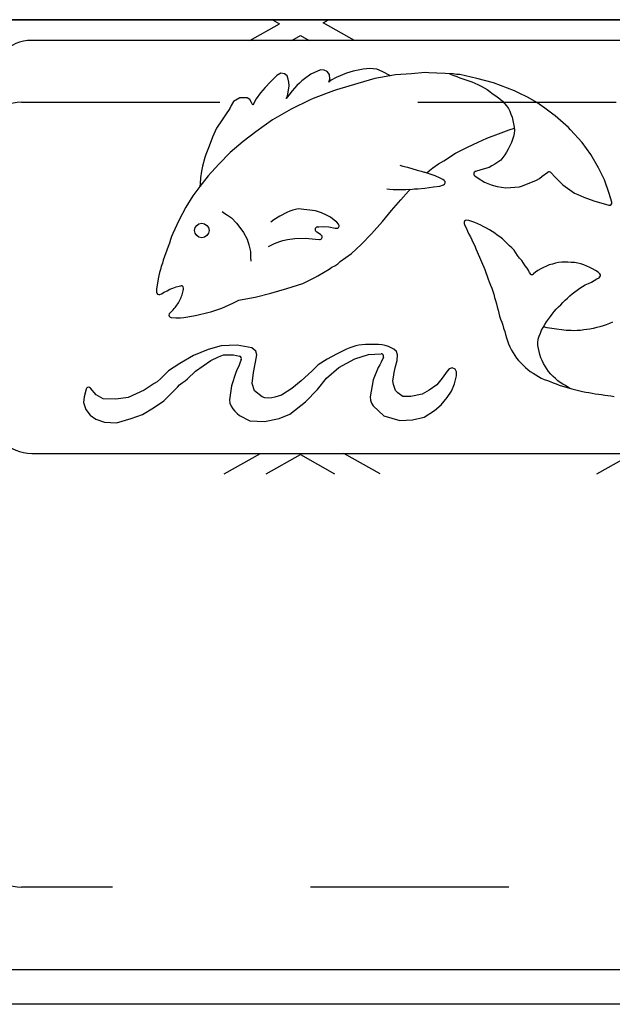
# Model space of a CAD drawing. Header units: feet. Extents: x 6 to 192, y 3 to 30.
# Tile 16 of 30: x 50.12 to 50.419, y 21.765 to 22.262. Entities that reach past the tile are written whole.
import ezdxf

# ---------------------------------------------------------------- set-up
doc = ezdxf.new("R2010")
doc.units = ezdxf.units.FT
doc.header["$MEASUREMENT"] = 0
doc.linetypes.add('F', pattern=[0.15000000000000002, 0.1, -0.05])
doc.layers.add('D-HATCH-PATT', color=247, linetype='Continuous')
doc.layers.add('P-HATCH', color=247, linetype='Continuous')

msp = doc.modelspace()

# ---------------------------------------------------------------- linework, layer by layer
at = {"layer": 'D-HATCH-PATT'}
msp.add_circle((50.21198735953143, 22.15549665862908), 0.0036526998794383, dxfattribs=at)
msp.add_spline([(50.19557016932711, 22.11339746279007), (50.19943075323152, 22.11783656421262), (50.20200149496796, 22.12303863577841), (50.20268547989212, 22.12580627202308)], degree=3, dxfattribs=at)
at = {"layer": 'P-HATCH'}
for p, q in [((52.35413845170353, 22.26180949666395), (49.28248501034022, 22.26180949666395)), ((50.23612974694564, 22.25136289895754), (50.25113224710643, 22.25980180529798)), ((50.24756301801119, 22.26180949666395), (50.25113224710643, 22.25980180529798)), ((50.2732179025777, 22.26027345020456), (50.27594865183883, 22.26180949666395)), ((50.28905888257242, 22.25136289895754), (50.2732179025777, 22.26027345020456)), ((51.50123501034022, 22.25136289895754), (50.12623501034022, 22.25136289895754)), ((50.25737692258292, 22.25136289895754), (50.26175583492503, 22.25382603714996)), ((50.26175583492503, 22.25382603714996), (50.26613474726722, 22.25136289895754)), ((50.25188717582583, 22.23491590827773), (50.24981863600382, 22.23363661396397)), ((50.25367092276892, 22.23452106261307), (50.25188717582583, 22.23491590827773)), ((50.25496335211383, 22.23351740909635), (50.25367092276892, 22.23452106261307)), ((50.2670290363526, 22.23425883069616), (50.26372254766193, 22.23197060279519)), ((50.27181712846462, 22.23643892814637), (50.2670290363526, 22.23425883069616)), ((50.27370134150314, 22.23630815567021), (50.27181712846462, 22.23643892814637)), ((50.27517067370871, 22.23561004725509), (50.27370134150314, 22.23630815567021)), ((50.2763642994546, 22.23423978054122), (50.27517067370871, 22.23561004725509)), ((50.27650069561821, 22.23177197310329), (50.2763642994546, 22.23423978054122)), ((50.28489032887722, 22.23489737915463), (50.27970379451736, 22.23257307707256)), ((50.28841860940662, 22.23583356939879), (50.28489032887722, 22.23489737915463)), ((50.29341019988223, 22.23682211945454), (50.28841860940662, 22.23583356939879)), ((50.29504894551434, 22.23700204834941), (50.29341019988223, 22.23682211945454)), ((50.29660740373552, 22.23715504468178), (50.29504894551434, 22.23700204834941)), ((50.30023671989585, 22.23691202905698), (50.29660740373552, 22.23715504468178)), ((50.30303621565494, 22.23572093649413), (50.30023671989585, 22.23691202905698)), ((50.30724530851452, 22.23352367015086), (50.30303621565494, 22.23572093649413)), ((50.31782064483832, 22.23456638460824), (50.30973289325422, 22.23393564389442)), ((50.32464147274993, 22.23513259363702), (50.31782064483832, 22.23456638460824)), ((50.32645741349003, 22.23498591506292), (50.32464147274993, 22.23513259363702)), ((50.33869690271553, 22.23446713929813), (50.32645741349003, 22.23498591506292)), ((50.3368735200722, 22.23454442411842), (50.33914392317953, 22.23357770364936)), ((50.34046150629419, 22.23421616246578), (50.33869690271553, 22.23446713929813)), ((50.34207200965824, 22.23408259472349), (50.34046150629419, 22.23421616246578)), ((50.35074931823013, 22.23222426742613), (50.34207200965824, 22.23408259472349)), ((50.24657553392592, 22.23047479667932), (50.24397267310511, 22.22764731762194)), ((50.24981863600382, 22.23363661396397), (50.24657553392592, 22.23047479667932)), ((50.25560346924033, 22.23183197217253), (50.25496335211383, 22.23351740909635)), ((50.25591700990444, 22.23027024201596), (50.25560346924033, 22.23183197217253)), ((50.25604747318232, 22.22852370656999), (50.25591700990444, 22.23027024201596)), ((50.26119829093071, 22.22981717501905), (50.25997530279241, 22.22863059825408)), ((50.26240750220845, 22.23092386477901), (50.26119829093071, 22.22981717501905)), ((50.26372254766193, 22.23197060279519), (50.26240750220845, 22.23092386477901)), ((50.27602520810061, 22.23025700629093), (50.27650069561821, 22.23177197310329)), ((50.27731548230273, 22.23131459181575), (50.27602520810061, 22.23025700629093)), ((50.27970379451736, 22.23257307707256), (50.27731548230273, 22.23131459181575)), ((50.2906531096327, 22.22959904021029), (50.27997591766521, 22.22641612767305)), ((50.29931413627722, 22.23221017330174), (50.2906531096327, 22.22959904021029)), ((50.30973289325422, 22.23393564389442), (50.29931413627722, 22.23221017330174)), ((50.33914392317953, 22.23357770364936), (50.34070253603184, 22.2330921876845)), ((50.34070253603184, 22.2330921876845), (50.34219110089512, 22.23254348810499)), ((50.34219110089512, 22.23254348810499), (50.34370396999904, 22.23202955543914)), ((50.34370396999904, 22.23202955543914), (50.34523082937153, 22.23149398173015)), ((50.34523082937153, 22.23149398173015), (50.34672528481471, 22.23101233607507)), ((50.34672528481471, 22.23101233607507), (50.34820460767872, 22.23042263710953)), ((50.34820460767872, 22.23042263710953), (50.34965490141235, 22.22971734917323)), ((50.34965490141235, 22.22971734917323), (50.35116708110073, 22.22904968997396)), ((50.35914625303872, 22.22994938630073), (50.35074931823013, 22.23222426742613)), ((50.36621229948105, 22.22733331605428), (50.35914625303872, 22.22994938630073)), ((50.24165129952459, 22.22498649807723), (50.23946764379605, 22.22192100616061)), ((50.24397267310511, 22.22764731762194), (50.24165129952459, 22.22498649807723)), ((50.25521565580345, 22.22346727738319), (50.25579557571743, 22.22620546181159)), ((50.25579557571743, 22.22620546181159), (50.25604747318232, 22.22852370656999)), ((50.25755455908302, 22.22590012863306), (50.25580884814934, 22.22365867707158)), ((50.25997530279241, 22.22863059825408), (50.25755455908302, 22.22590012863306)), ((50.27848416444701, 22.22592965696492), (50.26815428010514, 22.22208341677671)), ((50.27997591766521, 22.22641612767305), (50.27848416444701, 22.22592965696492)), ((50.35116708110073, 22.22904968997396), (50.3528465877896, 22.22829742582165)), ((50.3528465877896, 22.22829742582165), (50.35440063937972, 22.22739344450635)), ((50.35440063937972, 22.22739344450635), (50.35584803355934, 22.22658989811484)), ((50.35584803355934, 22.22658989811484), (50.35723456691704, 22.22562830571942)), ((50.35723456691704, 22.22562830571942), (50.35849952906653, 22.22465786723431)), ((50.35849952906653, 22.22465786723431), (50.35978703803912, 22.22375363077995)), ((50.36979801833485, 22.22584610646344), (50.36621229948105, 22.22733331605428)), ((50.37165866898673, 22.22492409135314), (50.36979801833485, 22.22584610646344)), ((50.37658968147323, 22.22252891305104), (50.37165866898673, 22.22492409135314)), ((50.22795609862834, 22.22046654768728), (50.22684048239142, 22.21846622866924)), ((50.23110573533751, 22.22235758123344), (50.22795609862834, 22.22046654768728)), ((50.23488442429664, 22.22233907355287), (50.23110573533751, 22.22235758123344)), ((50.23621286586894, 22.22151191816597), (50.23488442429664, 22.22233907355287)), ((50.23698001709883, 22.22010543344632), (50.23621286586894, 22.22151191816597)), ((50.23779343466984, 22.21869569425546), (50.23698001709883, 22.22010543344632)), ((50.23946764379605, 22.22192100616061), (50.23779343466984, 22.21869569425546)), ((50.25580884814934, 22.22365867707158), (50.25456547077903, 22.22201402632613)), ((50.25456547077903, 22.22201402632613), (50.25521565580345, 22.22346727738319)), ((50.26658317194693, 22.22137850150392), (50.25704007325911, 22.21673861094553)), ((50.26815428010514, 22.22208341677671), (50.26658317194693, 22.22137850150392)), ((50.35978703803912, 22.22375363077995), (50.361059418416, 22.22284163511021)), ((50.361059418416, 22.22284163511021), (50.36236150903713, 22.22189808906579)), ((50.36236150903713, 22.22189808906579), (50.36358407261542, 22.22077287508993)), ((50.36358407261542, 22.22077287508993), (50.36474056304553, 22.21959788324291)), ((50.36474056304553, 22.21959788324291), (50.36570175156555, 22.21832860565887)), ((50.38091152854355, 22.21999660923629), (50.37658968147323, 22.22252891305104)), ((50.38507227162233, 22.21724152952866), (50.38091152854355, 22.21999660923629)), ((50.22615386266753, 22.21703955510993), (50.22400539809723, 22.2138685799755)), ((50.22684048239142, 22.21846622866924), (50.22615386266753, 22.21703955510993)), ((50.25704007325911, 22.21673861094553), (50.24759314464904, 22.21125506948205)), ((50.36570175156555, 22.21832860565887), (50.36666085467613, 22.21704246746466)), ((50.36666085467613, 22.21704246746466), (50.36741795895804, 22.21561390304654)), ((50.36741795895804, 22.21561390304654), (50.36787607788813, 22.21408157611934)), ((50.38902493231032, 22.21423502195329), (50.38507227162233, 22.21724152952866)), ((50.39024798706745, 22.21324320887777), (50.38902493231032, 22.21423502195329)), ((50.22218102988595, 22.21123997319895), (50.21943841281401, 22.20716650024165)), ((50.22400539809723, 22.2138685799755), (50.22218102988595, 22.21123997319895)), ((50.24759314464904, 22.21125506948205), (50.23920757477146, 22.20529818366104)), ((50.36787607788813, 22.21408157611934), (50.36847273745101, 22.21262711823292)), ((50.36847273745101, 22.21262711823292), (50.36887241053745, 22.21090163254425)), ((50.36887241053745, 22.21090163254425), (50.3692353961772, 22.20924709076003)), ((50.3692353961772, 22.20924709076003), (50.36961270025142, 22.2076192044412)), ((50.39687700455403, 22.20744077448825), (50.39024798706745, 22.21324320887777)), ((50.21943841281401, 22.20716650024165), (50.21744658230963, 22.2026243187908)), ((50.23920757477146, 22.20529818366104), (50.23285683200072, 22.200359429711)), ((50.36170838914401, 22.20424082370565), (50.36697975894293, 22.20618660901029)), ((50.36697975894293, 22.20618660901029), (50.36966475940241, 22.20713936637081)), ((50.36955384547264, 22.204469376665), (50.36916386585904, 22.20287311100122)), ((50.36978512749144, 22.20602991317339), (50.36955384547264, 22.204469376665)), ((50.36961270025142, 22.2076192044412), (50.36978512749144, 22.20602991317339)), ((50.39796742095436, 22.20631627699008), (50.39687700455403, 22.20744077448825)), ((50.40380115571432, 22.1998867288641), (50.39796742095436, 22.20631627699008)), ((50.21744658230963, 22.2026243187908), (50.21576876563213, 22.19802225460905)), ((50.23285683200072, 22.200359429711), (50.22625376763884, 22.19475265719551)), ((50.34594619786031, 22.19746564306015), (50.35139047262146, 22.20004758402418)), ((50.35139047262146, 22.20004758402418), (50.35580180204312, 22.20213297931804)), ((50.35580180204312, 22.20213297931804), (50.36170838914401, 22.20424082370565)), ((50.36824279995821, 22.19985360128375), (50.36650152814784, 22.19643359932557)), ((50.36916386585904, 22.20287311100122), (50.36824279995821, 22.19985360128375)), ((50.40814892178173, 22.19381210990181), (50.40380115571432, 22.1998867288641)), ((50.21576876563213, 22.19802225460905), (50.21404130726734, 22.19379351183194)), ((50.22625376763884, 22.19475265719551), (50.22054698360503, 22.18885911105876)), ((50.33407751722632, 22.1906973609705), (50.33999589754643, 22.19448680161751)), ((50.33999589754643, 22.19448680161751), (50.34197869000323, 22.19556934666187)), ((50.34197869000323, 22.19556934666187), (50.34594619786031, 22.19746564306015)), ((50.36572399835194, 22.19505428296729), (50.36479141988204, 22.19370463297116)), ((50.36650152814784, 22.19643359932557), (50.36572399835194, 22.19505428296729)), ((50.21347600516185, 22.19221949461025), (50.2122739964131, 22.18793405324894)), ((50.21404130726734, 22.19379351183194), (50.21347600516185, 22.19221949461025)), ((50.33138239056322, 22.1890354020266), (50.33407751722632, 22.1906973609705)), ((50.36287601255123, 22.19099514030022), (50.35974991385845, 22.18889247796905)), ((50.36389654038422, 22.19228548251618), (50.36287601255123, 22.19099514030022)), ((50.36479141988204, 22.19370463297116), (50.36389654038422, 22.19228548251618)), ((50.41210028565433, 22.18705157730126), (50.40814892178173, 22.19381210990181)), ((50.2118342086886, 22.18537938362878), (50.21136975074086, 22.18196091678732)), ((50.2122739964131, 22.18793405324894), (50.2118342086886, 22.18537938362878)), ((50.22054698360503, 22.18885911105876), (50.21515616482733, 22.18301647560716)), ((50.31180688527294, 22.18846384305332), (50.31338386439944, 22.18801076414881)), ((50.31338386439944, 22.18801076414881), (50.31573679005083, 22.18746286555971)), ((50.31573679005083, 22.18746286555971), (50.32069363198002, 22.1859393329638)), ((50.32069363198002, 22.1859393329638), (50.32268084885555, 22.18534188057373)), ((50.32268084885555, 22.18534188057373), (50.32419693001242, 22.18489580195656)), ((50.32612070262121, 22.18431248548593), (50.32419693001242, 22.18489580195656)), ((50.32542461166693, 22.18452355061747), (50.32681384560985, 22.1857237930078)), ((50.32681384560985, 22.1857237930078), (50.32848752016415, 22.18711081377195)), ((50.32848752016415, 22.18711081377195), (50.33138239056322, 22.1890354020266)), ((50.35273670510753, 22.18601603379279), (50.35007190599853, 22.18529412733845)), ((50.35692288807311, 22.18718684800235), (50.35273670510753, 22.18601603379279)), ((50.35834560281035, 22.18813459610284), (50.35692288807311, 22.18718684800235)), ((50.35974991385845, 22.18889247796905), (50.35834560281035, 22.18813459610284)), ((50.38359668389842, 22.1828325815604), (50.38653107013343, 22.18484279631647)), ((50.38818483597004, 22.18462709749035), (50.39000277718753, 22.18251537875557)), ((50.41508394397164, 22.18103104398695), (50.41210028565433, 22.18705157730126)), ((50.21515616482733, 22.18301647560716), (50.21101384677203, 22.17759309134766)), ((50.21136975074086, 22.18196091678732), (50.21113745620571, 22.17925260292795)), ((50.32824931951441, 22.18353316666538), (50.32612070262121, 22.18431248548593)), ((50.32974091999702, 22.18298880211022), (50.32824931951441, 22.18353316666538)), ((50.33220376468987, 22.18182058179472), (50.32974091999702, 22.18298880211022)), ((50.33364086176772, 22.1811396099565), (50.33220376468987, 22.18182058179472)), ((50.33427089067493, 22.18065894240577), (50.33364086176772, 22.1811396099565)), ((50.34964503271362, 22.18309041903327), (50.35133615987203, 22.18181219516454)), ((50.35133615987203, 22.18181219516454), (50.35452321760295, 22.17985953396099)), ((50.35452321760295, 22.17985953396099), (50.35788388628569, 22.17847463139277)), ((50.37376128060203, 22.17795808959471), (50.38087543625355, 22.18083085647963)), ((50.38087543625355, 22.18083085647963), (50.38230491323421, 22.18174045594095)), ((50.38230491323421, 22.18174045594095), (50.38359668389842, 22.1828325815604)), ((50.39000277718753, 22.18251537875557), (50.39412668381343, 22.17847795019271)), ((50.41754008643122, 22.17418328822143), (50.41508394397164, 22.18103104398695)), ((50.21101384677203, 22.17759309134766), (50.2074910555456, 22.17292181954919)), ((50.21113745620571, 22.17925260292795), (50.21101384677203, 22.17759309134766)), ((50.30682032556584, 22.17616266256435), (50.30525780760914, 22.17632630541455)), ((50.30853233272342, 22.17605088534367), (50.30682032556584, 22.17616266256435)), ((50.31013118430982, 22.17601173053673), (50.30853233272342, 22.17605088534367)), ((50.31174667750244, 22.17599330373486), (50.31013118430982, 22.17601173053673)), ((50.31333942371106, 22.17598861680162), (50.31174667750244, 22.17599330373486)), ((50.31232398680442, 22.17101756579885), (50.31618233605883, 22.17531526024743)), ((50.31494817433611, 22.17598678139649), (50.31333942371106, 22.17598861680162)), ((50.31688520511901, 22.17621697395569), (50.31494817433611, 22.17598678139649)), ((50.31618233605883, 22.17531526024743), (50.31711282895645, 22.17624233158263)), ((50.31688520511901, 22.17621697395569), (50.31931649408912, 22.17648782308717)), ((50.31931649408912, 22.17648782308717), (50.3208874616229, 22.17656306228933)), ((50.3208874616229, 22.17656306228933), (50.32442180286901, 22.17690621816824)), ((50.32442180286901, 22.17690621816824), (50.32877924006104, 22.17744725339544)), ((50.32877924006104, 22.17744725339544), (50.33207818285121, 22.17787944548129)), ((50.33207818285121, 22.17787944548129), (50.33390206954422, 22.17847733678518)), ((50.35788388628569, 22.17847463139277), (50.36095365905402, 22.17764244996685)), ((50.36095365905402, 22.17764244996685), (50.3653722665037, 22.17706450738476)), ((50.3653722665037, 22.17706450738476), (50.37221708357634, 22.17749532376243)), ((50.37221708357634, 22.17749532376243), (50.37376128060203, 22.17795808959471)), ((50.39412668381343, 22.17847795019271), (50.40004953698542, 22.17436827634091)), ((50.2074910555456, 22.17292181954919), (50.20396406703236, 22.16731422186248)), ((50.30766843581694, 22.16556556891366), (50.3123006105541, 22.17101756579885)), ((50.40004953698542, 22.17436827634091), (50.40166697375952, 22.17363675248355)), ((50.40166697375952, 22.17363675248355), (50.40323419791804, 22.17295219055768)), ((50.40323419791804, 22.17295219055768), (50.40470829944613, 22.17227016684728)), ((50.40470829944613, 22.17227016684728), (50.40975600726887, 22.17044154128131)), ((50.40975600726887, 22.17044154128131), (50.41728643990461, 22.16821849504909)), ((50.41883945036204, 22.1697704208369), (50.41754008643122, 22.17418328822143)), ((50.20396406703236, 22.16731422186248), (50.20045957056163, 22.16049063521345)), ((50.22232560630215, 22.16509371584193), (50.22360807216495, 22.16403875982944)), ((50.25635999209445, 22.16523760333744), (50.2548133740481, 22.16450909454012)), ((50.25783651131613, 22.16576708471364), (50.25635999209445, 22.16523760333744)), ((50.26059233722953, 22.16635566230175), (50.25783651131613, 22.16576708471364)), ((50.26935906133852, 22.16533957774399), (50.26059233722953, 22.16635566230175)), ((50.27239795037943, 22.16435212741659), (50.26935906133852, 22.16533957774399)), ((50.30308306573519, 22.16009922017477), (50.30766843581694, 22.16556556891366)), ((50.20045957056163, 22.16049063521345), (50.19738728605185, 22.15388581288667)), ((50.22360807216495, 22.16403875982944), (50.22494296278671, 22.16320385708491)), ((50.22494296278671, 22.16320385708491), (50.22691494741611, 22.16180392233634)), ((50.22691494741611, 22.16180392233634), (50.22954308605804, 22.15920128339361)), ((50.24831203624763, 22.1607928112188), (50.24674454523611, 22.15967341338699)), ((50.25142667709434, 22.16270936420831), (50.24831203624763, 22.1607928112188)), ((50.2548133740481, 22.16450909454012), (50.25142667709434, 22.16270936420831)), ((50.27490075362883, 22.16319477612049), (50.27239795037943, 22.16435212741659)), ((50.27691442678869, 22.16213991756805), (50.27490075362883, 22.16319477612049)), ((50.27881194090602, 22.16068744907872), (50.27691442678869, 22.16213991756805)), ((50.28009351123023, 22.15968060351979), (50.27881194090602, 22.16068744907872)), ((50.28096344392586, 22.15863502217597), (50.28009351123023, 22.15968060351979)), ((50.29766375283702, 22.15378690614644), (50.30308306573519, 22.16009922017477)), ((50.34671710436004, 22.16051592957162), (50.34568825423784, 22.16065307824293)), ((50.34826309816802, 22.16005864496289), (50.34671710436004, 22.16051592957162)), ((50.3497149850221, 22.15945900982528), (50.34826309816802, 22.16005864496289)), ((50.22954308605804, 22.15920128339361), (50.23172910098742, 22.15626387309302)), ((50.23172910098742, 22.15626387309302), (50.23300665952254, 22.15446289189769)), ((50.27003320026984, 22.15471424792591), (50.26957754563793, 22.15511595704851)), ((50.27193920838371, 22.1535362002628), (50.27003320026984, 22.15471424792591)), ((50.27023577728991, 22.15729220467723), (50.27105094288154, 22.15740303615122)), ((50.27105094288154, 22.15740303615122), (50.27316528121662, 22.15757835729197)), ((50.27316528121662, 22.15757835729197), (50.27609539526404, 22.15734093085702)), ((50.27609539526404, 22.15734093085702), (50.27926819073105, 22.15664381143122)), ((50.27926819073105, 22.15664381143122), (50.27989597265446, 22.15659009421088)), ((50.34433799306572, 22.15901647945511), (50.3446969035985, 22.15794659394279)), ((50.3446969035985, 22.15794659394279), (50.3454699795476, 22.15656402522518)), ((50.3454699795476, 22.15656402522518), (50.34608321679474, 22.15511631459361)), ((50.34608321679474, 22.15511631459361), (50.34667613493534, 22.15362564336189)), ((50.35118754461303, 22.15880717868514), (50.3497149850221, 22.15945900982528)), ((50.35272622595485, 22.1581404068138), (50.35118754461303, 22.15880717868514)), ((50.3541985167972, 22.15735396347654), (50.35272622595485, 22.1581404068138)), ((50.35559421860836, 22.15664154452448), (50.3541985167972, 22.15735396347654)), ((50.35706925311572, 22.15586828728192), (50.35559421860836, 22.15664154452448)), ((50.35844479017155, 22.15499742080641), (50.35706925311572, 22.15586828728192)), ((50.35974222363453, 22.1540873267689), (50.35844479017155, 22.15499742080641)), ((50.19621212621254, 22.15087460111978), (50.1956163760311, 22.14914285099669)), ((50.19677152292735, 22.15240314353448), (50.19621212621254, 22.15087460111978)), ((50.19738728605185, 22.15388581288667), (50.19677152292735, 22.15240314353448)), ((50.23300665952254, 22.15446289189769), (50.23488298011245, 22.15110246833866)), ((50.23488298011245, 22.15110246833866), (50.23578143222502, 22.148310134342)), ((50.24868389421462, 22.1489573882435), (50.25132791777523, 22.14986894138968)), ((50.25132791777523, 22.14986894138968), (50.25277707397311, 22.15048113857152)), ((50.25277707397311, 22.15048113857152), (50.25514263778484, 22.15092950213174)), ((50.25514263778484, 22.15092950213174), (50.25897926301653, 22.15151534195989)), ((50.25897926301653, 22.15151534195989), (50.26432245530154, 22.15160139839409)), ((50.26432245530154, 22.15160139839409), (50.2693107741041, 22.15103932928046)), ((50.2693107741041, 22.15103932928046), (50.27139836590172, 22.15090186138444)), ((50.27243059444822, 22.15296145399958), (50.27193920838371, 22.1535362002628)), ((50.29228964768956, 22.14848039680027), (50.29766375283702, 22.15378690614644)), ((50.34667613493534, 22.15362564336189), (50.34744826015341, 22.15225559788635)), ((50.34744826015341, 22.15225559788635), (50.34820054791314, 22.15077539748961)), ((50.34820054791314, 22.15077539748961), (50.34888373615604, 22.14921948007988)), ((50.36102488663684, 22.15317461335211), (50.35974222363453, 22.1540873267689)), ((50.36237223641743, 22.15222638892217), (50.36102488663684, 22.15317461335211)), ((50.36368443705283, 22.1512186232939), (50.36237223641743, 22.15222638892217)), ((50.36485896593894, 22.15002777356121), (50.36368443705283, 22.1512186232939)), ((50.36605909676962, 22.14888590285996), (50.36485896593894, 22.15002777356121)), ((50.19496475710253, 22.14746848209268), (50.19257447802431, 22.1404894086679)), ((50.1956163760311, 22.14914285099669), (50.19496475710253, 22.14746848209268)), ((50.23578143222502, 22.148310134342), (50.23646369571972, 22.14485365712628)), ((50.23646369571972, 22.14485365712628), (50.23654601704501, 22.1419459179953)), ((50.24556986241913, 22.14742435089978), (50.24724357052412, 22.14824520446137)), ((50.24724357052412, 22.14824520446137), (50.24868389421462, 22.1489573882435)), ((50.28742524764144, 22.14389385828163), (50.29228964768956, 22.14848039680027)), ((50.34888373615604, 22.14921948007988), (50.34965315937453, 22.14767122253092)), ((50.34965315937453, 22.14767122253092), (50.35029012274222, 22.14615408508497)), ((50.35029012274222, 22.14615408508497), (50.35092911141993, 22.14463984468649)), ((50.36719851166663, 22.14779293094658), (50.36605909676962, 22.14888590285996)), ((50.36837013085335, 22.14672597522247), (50.36719851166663, 22.14779293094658)), ((50.36953115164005, 22.14548957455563), (50.36837013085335, 22.14672597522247)), ((50.3703922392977, 22.14416194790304), (50.36953115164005, 22.14548957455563)), ((50.19257447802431, 22.1404894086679), (50.19207509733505, 22.13898039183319)), ((50.23654601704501, 22.1419459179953), (50.2367502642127, 22.13999792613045)), ((50.28062963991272, 22.1387074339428), (50.28179100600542, 22.1397904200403)), ((50.28179100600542, 22.1397904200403), (50.28742524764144, 22.14389385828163)), ((50.35092911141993, 22.14463984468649), (50.35476865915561, 22.13580929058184)), ((50.37129585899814, 22.14279488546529), (50.3703922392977, 22.14416194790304)), ((50.37228054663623, 22.14157929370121), (50.37129585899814, 22.14279488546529)), ((50.37341699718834, 22.14037407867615), (50.37228054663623, 22.14157929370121)), ((50.37432130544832, 22.13906046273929), (50.37341699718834, 22.14037407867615)), ((50.19109038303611, 22.13585438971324), (50.19067497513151, 22.13427265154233)), ((50.19156382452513, 22.13738801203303), (50.19109038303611, 22.13585438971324)), ((50.19207509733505, 22.13898039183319), (50.19156382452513, 22.13738801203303)), ((50.27049663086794, 22.13268975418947), (50.27628819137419, 22.13599844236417)), ((50.27628819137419, 22.13599844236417), (50.27762718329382, 22.13697453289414)), ((50.27762718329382, 22.13697453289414), (50.27901332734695, 22.13772030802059)), ((50.27901332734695, 22.13772030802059), (50.28062963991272, 22.1387074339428)), ((50.35476865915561, 22.13580929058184), (50.35649334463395, 22.13099764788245)), ((50.37515821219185, 22.13772601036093), (50.37432130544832, 22.13906046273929)), ((50.37603999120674, 22.13642490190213), (50.37515821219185, 22.13772601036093)), ((50.37687842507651, 22.13508183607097), (50.37603999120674, 22.13642490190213)), ((50.37729420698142, 22.13406848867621), (50.37687842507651, 22.13508183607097)), ((50.38151006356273, 22.13533631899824), (50.38024135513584, 22.13440061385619)), ((50.38297159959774, 22.13606498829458), (50.38151006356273, 22.13533631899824)), ((50.38437463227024, 22.13678709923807), (50.38297159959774, 22.13606498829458)), ((50.38580977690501, 22.13756440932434), (50.38437463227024, 22.13678709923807)), ((50.38725234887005, 22.13817800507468), (50.38580977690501, 22.13756440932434)), ((50.38881288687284, 22.13857003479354), (50.38725234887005, 22.13817800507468)), ((50.39035114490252, 22.13893018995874), (50.38881288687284, 22.13857003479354)), ((50.39190613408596, 22.13928187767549), (50.39035114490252, 22.13893018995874)), ((50.39351563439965, 22.1394477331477), (50.39190613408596, 22.13928187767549)), ((50.39507996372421, 22.13948878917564), (50.39351563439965, 22.1394477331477)), ((50.39666372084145, 22.13949901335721), (50.39507996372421, 22.13948878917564)), ((50.39834612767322, 22.1393680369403), (50.39666372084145, 22.13949901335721)), ((50.40001389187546, 22.13936267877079), (50.39834612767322, 22.1393680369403)), ((50.40159915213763, 22.13908499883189), (50.40001389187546, 22.13936267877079)), ((50.40318925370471, 22.1386152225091), (50.40159915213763, 22.13908499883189)), ((50.40471306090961, 22.13809688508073), (50.40318925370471, 22.1386152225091)), ((50.40619850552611, 22.1374511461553), (50.40471306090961, 22.13809688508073)), ((50.40773212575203, 22.13687741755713), (50.40619850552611, 22.1374511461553)), ((50.40913303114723, 22.13617861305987), (50.40773212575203, 22.13687741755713)), ((50.41059547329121, 22.13529013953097), (50.40913303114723, 22.13617861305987)), ((50.41196195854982, 22.1344202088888), (50.41059547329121, 22.13529013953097)), ((50.18999516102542, 22.13107373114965), (50.18917949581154, 22.12590463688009)), ((50.19035252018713, 22.13272516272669), (50.18999516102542, 22.13107373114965)), ((50.19067497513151, 22.13427265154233), (50.19035252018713, 22.13272516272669)), ((50.26288668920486, 22.12876053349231), (50.26894255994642, 22.13184566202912)), ((50.26894255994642, 22.13184566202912), (50.27049663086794, 22.13268975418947)), ((50.35649334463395, 22.13099764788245), (50.35701609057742, 22.12951612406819)), ((50.38024135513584, 22.13440061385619), (50.37924657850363, 22.13357913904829)), ((50.40852664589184, 22.12943439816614), (50.40992990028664, 22.13025557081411)), ((50.40992990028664, 22.13025557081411), (50.41126182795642, 22.13107806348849)), ((50.41126182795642, 22.13107806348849), (50.41240235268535, 22.13165022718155)), ((50.41272862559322, 22.13364849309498), (50.41196195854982, 22.1344202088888)), ((50.18917949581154, 22.12590463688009), (50.1891872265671, 22.12442271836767)), ((50.19301138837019, 22.12433915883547), (50.19443448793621, 22.12504832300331)), ((50.19443448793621, 22.12504832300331), (50.19591992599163, 22.1258713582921)), ((50.19591992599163, 22.1258713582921), (50.19743355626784, 22.12644929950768)), ((50.19743355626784, 22.12644929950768), (50.19902092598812, 22.12699079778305)), ((50.19902092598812, 22.12699079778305), (50.20062407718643, 22.12743608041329)), ((50.20062407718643, 22.12743608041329), (50.20133485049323, 22.12756026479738)), ((50.24678155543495, 22.12387068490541), (50.25488569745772, 22.12623588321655)), ((50.25488569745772, 22.12623588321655), (50.26288668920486, 22.12876053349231)), ((50.35701609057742, 22.12951612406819), (50.35766749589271, 22.1279533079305)), ((50.35766749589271, 22.1279533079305), (50.35820728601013, 22.12643291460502)), ((50.35820728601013, 22.12643291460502), (50.35876797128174, 22.12495939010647)), ((50.35876797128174, 22.12495939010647), (50.35925164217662, 22.12344047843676)), ((50.40007671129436, 22.12450706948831), (50.40134258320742, 22.12545876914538)), ((50.40134258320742, 22.12545876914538), (50.40272488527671, 22.12641967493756)), ((50.40272488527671, 22.12641967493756), (50.40408960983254, 22.12725052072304)), ((50.40408960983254, 22.12725052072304), (50.40543959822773, 22.12813588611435)), ((50.40543959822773, 22.12813588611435), (50.40707156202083, 22.12879827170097)), ((50.40707156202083, 22.12879827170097), (50.40852664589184, 22.12943439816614)), ((50.19084593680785, 22.1232479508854), (50.19166062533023, 22.12352983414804)), ((50.19166062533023, 22.12352983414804), (50.19301138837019, 22.12433915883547)), ((50.22756800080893, 22.11874871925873), (50.23069226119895, 22.12036737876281)), ((50.23069226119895, 22.12036737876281), (50.23234708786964, 22.12074310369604)), ((50.23234708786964, 22.12074310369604), (50.23881575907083, 22.12186387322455)), ((50.23881575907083, 22.12186387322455), (50.24678155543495, 22.12387068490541)), ((50.35925164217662, 22.12344047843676), (50.35969475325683, 22.12172776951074)), ((50.35969475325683, 22.12172776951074), (50.36014352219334, 22.12010492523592)), ((50.36014352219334, 22.12010492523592), (50.36056719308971, 22.11854491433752)), ((50.39418371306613, 22.11919875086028), (50.39531990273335, 22.12035217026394)), ((50.39531990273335, 22.12035217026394), (50.39646578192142, 22.1214222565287)), ((50.39646578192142, 22.1214222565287), (50.3976788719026, 22.12247124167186)), ((50.3976788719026, 22.12247124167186), (50.39885432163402, 22.12350340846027)), ((50.39885432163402, 22.12350340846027), (50.40007671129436, 22.12450706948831)), ((50.21652062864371, 22.11444529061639), (50.22212114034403, 22.11633895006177)), ((50.22212114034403, 22.11633895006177), (50.22756800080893, 22.11874871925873)), ((50.36056719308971, 22.11854491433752), (50.36098936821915, 22.11695036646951)), ((50.36098936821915, 22.11695036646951), (50.36139649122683, 22.11534045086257)), ((50.36139649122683, 22.11534045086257), (50.36182245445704, 22.11381766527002)), ((50.38979859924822, 22.11460826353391), (50.39081156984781, 22.11583379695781)), ((50.39081156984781, 22.11583379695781), (50.39194874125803, 22.1169315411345)), ((50.39194874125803, 22.1169315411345), (50.39310270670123, 22.11803479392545)), ((50.39310270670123, 22.11803479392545), (50.39418371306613, 22.11919875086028)), ((50.19657137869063, 22.11155874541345), (50.19893619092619, 22.11137018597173)), ((50.19893619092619, 22.11137018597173), (50.20116058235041, 22.11135427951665)), ((50.20116058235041, 22.11135427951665), (50.20299393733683, 22.11157502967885)), ((50.20299393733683, 22.11157502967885), (50.20776942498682, 22.11239325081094)), ((50.20776942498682, 22.11239325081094), (50.20950495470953, 22.11271472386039)), ((50.20950495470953, 22.11271472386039), (50.21500324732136, 22.11405329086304)), ((50.21500324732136, 22.11405329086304), (50.21652062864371, 22.11444529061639)), ((50.36182245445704, 22.11381766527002), (50.36222344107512, 22.1122853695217)), ((50.36222344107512, 22.1122853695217), (50.36273069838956, 22.11069066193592)), ((50.36273069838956, 22.11069066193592), (50.36325437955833, 22.10921819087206)), ((50.38591949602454, 22.10949047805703), (50.3868673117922, 22.11079713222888)), ((50.3868673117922, 22.11079713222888), (50.38780993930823, 22.11206859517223)), ((50.38780993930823, 22.11206859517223), (50.38877342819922, 22.11332979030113)), ((50.38877342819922, 22.11332979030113), (50.38979859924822, 22.11460826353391)), ((50.36325437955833, 22.10921819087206), (50.36378829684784, 22.10770945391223)), ((50.36378829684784, 22.10770945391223), (50.36424487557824, 22.1062073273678)), ((50.36424487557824, 22.1062073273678), (50.36476373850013, 22.10458293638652)), ((50.38277704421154, 22.10371868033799), (50.38336219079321, 22.10518068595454)), ((50.38336219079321, 22.10518068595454), (50.38418942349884, 22.10662339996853)), ((50.38418942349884, 22.10662339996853), (50.38498628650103, 22.10800105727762)), ((50.38623691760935, 22.10640224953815), (50.38436899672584, 22.10693385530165)), ((50.38498628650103, 22.10800105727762), (50.38591949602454, 22.10949047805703)), ((50.38861334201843, 22.10600831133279), (50.38623691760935, 22.10640224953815)), ((50.39577265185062, 22.10506543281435), (50.38861334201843, 22.10600831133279)), ((50.39823019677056, 22.10495881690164), (50.39577265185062, 22.10506543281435)), ((50.39981404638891, 22.10493985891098), (50.39823019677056, 22.10495881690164)), ((50.40141247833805, 22.10498187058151), (50.39981404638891, 22.10493985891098)), ((50.40306276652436, 22.10511813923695), (50.40141247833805, 22.10498187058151)), ((50.40465796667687, 22.10533605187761), (50.40306276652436, 22.10511813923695)), ((50.40621192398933, 22.10550729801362), (50.40465796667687, 22.10533605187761)), ((50.4077624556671, 22.10571221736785), (50.40621192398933, 22.10550729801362)), ((50.40944601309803, 22.10611207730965), (50.4077624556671, 22.10571221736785)), ((50.41118611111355, 22.10652957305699), (50.40944601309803, 22.10611207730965)), ((50.41278607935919, 22.10686384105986), (50.41118611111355, 22.10652957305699)), ((50.41440334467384, 22.10731542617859), (50.41278607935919, 22.10686384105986)), ((50.41601298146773, 22.10791038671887), (50.41440334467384, 22.10731542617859)), ((50.41762685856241, 22.10855307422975), (50.41601298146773, 22.10791038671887)), ((50.41922753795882, 22.10922007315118), (50.41762685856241, 22.10855307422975)), ((50.36476373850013, 22.10458293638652), (50.36524328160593, 22.10306583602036)), ((50.36524328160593, 22.10306583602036), (50.3657242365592, 22.10139029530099)), ((50.3657242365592, 22.10139029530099), (50.36620295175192, 22.09981338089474)), ((50.38146052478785, 22.09905494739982), (50.38173800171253, 22.10061986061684)), ((50.38173800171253, 22.10061986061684), (50.38224352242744, 22.1021515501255)), ((50.38224352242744, 22.1021515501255), (50.38277704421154, 22.10371868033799)), ((50.21526150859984, 22.09543659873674), (50.20773699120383, 22.09247970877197)), ((50.22182238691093, 22.09734807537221), (50.21526150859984, 22.09543659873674)), ((50.22978599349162, 22.09771944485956), (50.22182238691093, 22.09734807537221)), ((50.23714233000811, 22.09635953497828), (50.22978599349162, 22.09771944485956)), ((50.2392135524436, 22.09470044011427), (50.23714233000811, 22.09635953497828)), ((50.28496819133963, 22.09554363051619), (50.28001158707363, 22.09318263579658)), ((50.28657050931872, 22.09635182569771), (50.28496819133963, 22.09554363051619)), ((50.28808635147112, 22.0968743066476), (50.28657050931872, 22.09635182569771)), ((50.28964797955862, 22.09726018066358), (50.28808635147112, 22.0968743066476)), ((50.29119623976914, 22.09760687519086), (50.28964797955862, 22.09726018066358)), ((50.29283230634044, 22.09788787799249), (50.29119623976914, 22.09760687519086)), ((50.2944780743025, 22.09796367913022), (50.29283230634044, 22.09788787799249)), ((50.29613916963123, 22.09796729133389), (50.2944780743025, 22.09796367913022)), ((50.29786785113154, 22.09793337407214), (50.29613916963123, 22.09796729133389)), ((50.29949468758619, 22.09795123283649), (50.29786785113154, 22.09793337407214)), ((50.30113347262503, 22.09796612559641), (50.29949468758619, 22.09795123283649)), ((50.30288193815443, 22.09780623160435), (50.30113347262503, 22.09796612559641)), ((50.30453082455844, 22.09745603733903), (50.30288193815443, 22.09780623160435)), ((50.30608828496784, 22.09696270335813), (50.30453082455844, 22.09745603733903)), ((50.30755913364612, 22.09637785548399), (50.30608828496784, 22.09696270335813)), ((50.30892898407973, 22.09556056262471), (50.30755913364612, 22.09637785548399)), ((50.31015547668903, 22.09441320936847), (50.30892898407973, 22.09556056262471)), ((50.36620295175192, 22.09981338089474), (50.36677000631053, 22.09823942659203)), ((50.36677000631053, 22.09823942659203), (50.36739224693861, 22.09675522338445)), ((50.36739224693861, 22.09675522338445), (50.3682049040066, 22.09519939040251)), ((50.3682049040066, 22.09519939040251), (50.36898528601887, 22.09382572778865)), ((50.38145178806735, 22.09745641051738), (50.38146052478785, 22.09905494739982)), ((50.38183322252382, 22.09592700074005), (50.38145178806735, 22.09745641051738)), ((50.38224463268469, 22.09440036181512), (50.38183322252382, 22.09592700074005)), ((50.20773699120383, 22.09247970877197), (50.20094262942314, 22.08831797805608)), ((50.21658094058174, 22.08996031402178), (50.22039417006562, 22.091810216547)), ((50.22039417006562, 22.091810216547), (50.22290445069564, 22.09281737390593)), ((50.22290445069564, 22.09281737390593), (50.22789947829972, 22.09282652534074)), ((50.22789947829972, 22.09282652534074), (50.23098122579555, 22.09208195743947)), ((50.23186647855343, 22.09045110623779), (50.23122732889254, 22.08863913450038)), ((50.23914200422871, 22.08907160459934), (50.23965789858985, 22.09276577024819)), ((50.23965789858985, 22.09276577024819), (50.2392135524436, 22.09470044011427)), ((50.27524426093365, 22.09062033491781), (50.27075001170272, 22.08772049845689)), ((50.28001158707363, 22.09318263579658), (50.27524426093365, 22.09062033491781)), ((50.28109505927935, 22.08632274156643), (50.28912732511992, 22.0907342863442)), ((50.28912732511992, 22.0907342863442), (50.29611381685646, 22.09298778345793)), ((50.29611381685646, 22.09298778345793), (50.30240006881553, 22.09333137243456)), ((50.30361216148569, 22.09157919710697), (50.30253647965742, 22.08913802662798)), ((50.31071980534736, 22.09280450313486), (50.31015547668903, 22.09441320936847)), ((50.31044697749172, 22.0898592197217), (50.31071980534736, 22.09280450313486)), ((50.36898528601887, 22.09382572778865), (50.36986854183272, 22.09248044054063)), ((50.36986854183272, 22.09248044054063), (50.37072288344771, 22.09116938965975)), ((50.37072288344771, 22.09116938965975), (50.3717427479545, 22.08986989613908)), ((50.3825675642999, 22.09286439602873), (50.38224463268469, 22.09440036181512)), ((50.38304112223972, 22.09130941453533), (50.3825675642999, 22.09286439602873)), ((50.38363251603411, 22.08982736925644), (50.38304112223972, 22.09130941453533)), ((50.20094262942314, 22.08831797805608), (50.19518593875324, 22.08463334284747)), ((50.20888107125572, 22.08445369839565), (50.21658094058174, 22.08996031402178)), ((50.22981408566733, 22.08551717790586), (50.22912911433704, 22.08390927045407)), ((50.23067631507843, 22.08713492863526), (50.22981408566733, 22.08551717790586)), ((50.23122732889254, 22.08863913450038), (50.23067631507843, 22.08713492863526)), ((50.23811558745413, 22.08385247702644), (50.23914200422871, 22.08907160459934)), ((50.27075001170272, 22.08772049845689), (50.26740376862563, 22.08449597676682)), ((50.27494876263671, 22.08102540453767), (50.28109505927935, 22.08632274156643)), ((50.30090314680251, 22.08637695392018), (50.29836049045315, 22.08017193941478)), ((50.30175726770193, 22.08778253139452), (50.30090314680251, 22.08637695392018)), ((50.30253647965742, 22.08913802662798), (50.30175726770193, 22.08778253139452)), ((50.3090321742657, 22.08387305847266), (50.30968508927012, 22.08680823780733)), ((50.30968508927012, 22.08680823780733), (50.31044697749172, 22.0898592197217)), ((50.33673745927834, 22.08566933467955), (50.33571339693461, 22.08446341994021)), ((50.33827449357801, 22.08622985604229), (50.33673745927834, 22.08566933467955)), ((50.33972937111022, 22.0855990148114), (50.33827449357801, 22.08622985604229)), ((50.34046573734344, 22.08420865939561), (50.33972937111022, 22.0855990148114)), ((50.3717427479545, 22.08986989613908), (50.37287513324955, 22.08868046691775)), ((50.37287513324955, 22.08868046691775), (50.37400978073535, 22.08757141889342)), ((50.37400978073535, 22.08757141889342), (50.37525082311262, 22.08642790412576)), ((50.37525082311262, 22.08642790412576), (50.37642764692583, 22.08537456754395)), ((50.37642764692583, 22.08537456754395), (50.37766314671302, 22.08439129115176)), ((50.38429780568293, 22.08839395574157), (50.38363251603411, 22.08982736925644)), ((50.38516792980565, 22.08708697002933), (50.38429780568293, 22.08839395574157)), ((50.38600511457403, 22.08566497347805), (50.38516792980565, 22.08708697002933)), ((50.38692992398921, 22.08433594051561), (50.38600511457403, 22.08566497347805)), ((50.19131572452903, 22.08089832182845), (50.18942597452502, 22.07919752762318)), ((50.19518593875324, 22.08463334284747), (50.19131572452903, 22.08089832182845)), ((50.20353287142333, 22.0795884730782), (50.20472686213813, 22.08061631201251)), ((50.20472686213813, 22.08061631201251), (50.20888107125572, 22.08445369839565)), ((50.22912911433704, 22.08390927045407), (50.22695481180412, 22.07707257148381)), ((50.23736300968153, 22.07824136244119), (50.23811558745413, 22.08385247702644)), ((50.26740376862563, 22.08449597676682), (50.26207164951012, 22.07962599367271)), ((50.27027358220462, 22.07527782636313), (50.27494876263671, 22.08102540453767)), ((50.29836049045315, 22.08017193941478), (50.2968595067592, 22.07159856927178)), ((50.30839202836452, 22.07964781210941), (50.30865407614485, 22.08153625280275)), ((50.30865407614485, 22.08153625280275), (50.3090321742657, 22.08387305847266)), ((50.33328305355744, 22.08106351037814), (50.33058542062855, 22.07769621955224)), ((50.33571339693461, 22.08446341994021), (50.33328305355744, 22.08106351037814)), ((50.3394466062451, 22.0780958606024), (50.34040867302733, 22.0821305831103)), ((50.34040867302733, 22.0821305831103), (50.34046573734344, 22.08420865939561)), ((50.37766314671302, 22.08439129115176), (50.37917173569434, 22.08347163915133)), ((50.37917173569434, 22.08347163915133), (50.38052089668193, 22.08262783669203)), ((50.38052089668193, 22.08262783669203), (50.38186109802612, 22.08175578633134)), ((50.38186109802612, 22.08175578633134), (50.38324447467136, 22.08096248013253)), ((50.38324447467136, 22.08096248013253), (50.38475210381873, 22.08027750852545)), ((50.38475210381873, 22.08027750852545), (50.3862949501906, 22.07976635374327)), ((50.38800299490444, 22.08305856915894), (50.38692992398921, 22.08433594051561)), ((50.38921775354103, 22.08191293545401), (50.38800299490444, 22.08305856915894)), ((50.39033324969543, 22.08074716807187), (50.38921775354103, 22.08191293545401)), ((50.39151934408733, 22.07969166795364), (50.39033324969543, 22.08074716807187)), ((50.15369454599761, 22.07550328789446), (50.15258481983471, 22.07152342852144)), ((50.15870420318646, 22.07251631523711), (50.15586312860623, 22.07596266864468)), ((50.18799282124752, 22.07836597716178), (50.18287830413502, 22.07494748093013)), ((50.18942597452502, 22.07919752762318), (50.18799282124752, 22.07836597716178)), ((50.19284196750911, 22.06956195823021), (50.19861740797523, 22.07523282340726)), ((50.19861740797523, 22.07523282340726), (50.19973431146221, 22.07642345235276)), ((50.19973431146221, 22.07642345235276), (50.20076082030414, 22.07765138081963)), ((50.20076082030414, 22.07765138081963), (50.20212519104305, 22.07867765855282)), ((50.20212519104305, 22.07867765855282), (50.20353287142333, 22.0795884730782)), ((50.22695481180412, 22.07707257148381), (50.22594250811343, 22.06998983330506)), ((50.23858380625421, 22.07455405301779), (50.23736300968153, 22.07824136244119)), ((50.25741726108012, 22.07584597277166), (50.2522654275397, 22.07245893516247)), ((50.26207164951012, 22.07962599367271), (50.25741726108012, 22.07584597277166)), ((50.26431957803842, 22.06898121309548), (50.27027358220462, 22.07527782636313)), ((50.30864429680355, 22.07778704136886), (50.30839202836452, 22.07964781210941)), ((50.30911780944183, 22.0762967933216), (50.30864429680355, 22.07778704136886)), ((50.3097146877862, 22.07484110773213), (50.30911780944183, 22.0762967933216)), ((50.33058542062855, 22.07769621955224), (50.32664208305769, 22.07498284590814)), ((50.33787767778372, 22.07446267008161), (50.3394466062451, 22.0780958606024)), ((50.3862949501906, 22.07976635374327), (50.38778180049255, 22.07928462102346)), ((50.38778180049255, 22.07928462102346), (50.38930574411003, 22.0786723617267)), ((50.38930574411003, 22.0786723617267), (50.39080150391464, 22.07808303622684)), ((50.39080150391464, 22.07808303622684), (50.39227862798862, 22.07742693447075)), ((50.39280062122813, 22.07879394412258), (50.39151934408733, 22.07969166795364)), ((50.39227862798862, 22.07742693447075), (50.39862896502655, 22.07554729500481)), ((50.39415452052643, 22.0780093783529), (50.39280062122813, 22.07879394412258)), ((50.39552881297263, 22.07726015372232), (50.39415452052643, 22.0780093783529)), ((50.39763030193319, 22.075842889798), (50.39552881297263, 22.07726015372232)), ((50.39862896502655, 22.07554729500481), (50.40410080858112, 22.07430541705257)), ((50.15258481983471, 22.07152342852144), (50.15227456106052, 22.06878225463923)), ((50.16214350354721, 22.07061596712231), (50.15870420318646, 22.07251631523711)), ((50.16859635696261, 22.0704289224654), (50.16214350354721, 22.07061596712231)), ((50.17487259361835, 22.07129598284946), (50.16859635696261, 22.0704289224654)), ((50.18287830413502, 22.07494748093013), (50.17487259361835, 22.07129598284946)), ((50.24236466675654, 22.07150695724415), (50.23858380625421, 22.07455405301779)), ((50.24385854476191, 22.07102139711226), (50.24236466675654, 22.07150695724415)), ((50.24547165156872, 22.07089464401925), (50.24385854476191, 22.07102139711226)), ((50.2473254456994, 22.07108600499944), (50.24547165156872, 22.07089464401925)), ((50.24889059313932, 22.07140902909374), (50.2473254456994, 22.07108600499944)), ((50.25057149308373, 22.07198869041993), (50.24889059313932, 22.07140902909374)), ((50.2522654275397, 22.07245893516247), (50.25057149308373, 22.07198869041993)), ((50.2968595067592, 22.07159856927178), (50.29706902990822, 22.06997903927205)), ((50.31078987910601, 22.07363773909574), (50.3097146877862, 22.07484110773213)), ((50.31215232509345, 22.07264014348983), (50.31078987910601, 22.07363773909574)), ((50.31346381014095, 22.07172237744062), (50.31215232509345, 22.07264014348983)), ((50.31594549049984, 22.07168731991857), (50.31346381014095, 22.07172237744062)), ((50.3175011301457, 22.07183474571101), (50.31594549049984, 22.07168731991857)), ((50.32310118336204, 22.07292855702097), (50.3175011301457, 22.07183474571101)), ((50.32664208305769, 22.07498284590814), (50.32310118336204, 22.07292855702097)), ((50.33279958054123, 22.0676001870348), (50.33573006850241, 22.0712080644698)), ((50.33573006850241, 22.0712080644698), (50.33787767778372, 22.07446267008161)), ((50.40410080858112, 22.07430541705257), (50.40564622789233, 22.07394450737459)), ((50.40564622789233, 22.07394450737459), (50.40727028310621, 22.07369147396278)), ((50.40727028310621, 22.07369147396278), (50.40882173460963, 22.07340399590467)), ((50.40882173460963, 22.07340399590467), (50.41041146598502, 22.07315122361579)), ((50.41041146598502, 22.07315122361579), (50.41202860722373, 22.07295156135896)), ((50.41202860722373, 22.07295156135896), (50.41365741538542, 22.07273618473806)), ((50.41365741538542, 22.07273618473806), (50.41528522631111, 22.07249778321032)), ((50.41528522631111, 22.07249778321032), (50.41683549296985, 22.07224563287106)), ((50.41683549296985, 22.07224563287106), (50.4183976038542, 22.07204129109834)), ((50.4183976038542, 22.07204129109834), (50.4200646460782, 22.07182507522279)), ((50.15227456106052, 22.06878225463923), (50.1533989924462, 22.06517305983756)), ((50.18199815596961, 22.06273407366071), (50.18769045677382, 22.06602264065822)), ((50.18769045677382, 22.06602264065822), (50.19284196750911, 22.06956195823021)), ((50.22594250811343, 22.06998983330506), (50.22618719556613, 22.06840826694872)), ((50.22618719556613, 22.06840826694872), (50.22671575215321, 22.06690111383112)), ((50.22671575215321, 22.06690111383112), (50.22762496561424, 22.06560993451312)), ((50.22762496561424, 22.06560993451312), (50.22864093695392, 22.06438972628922)), ((50.25635826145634, 22.06281513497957), (50.26431957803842, 22.06898121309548)), ((50.29706902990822, 22.06997903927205), (50.29755016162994, 22.06846729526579)), ((50.29755016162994, 22.06846729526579), (50.29835660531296, 22.06699668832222)), ((50.29835660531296, 22.06699668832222), (50.30372619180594, 22.06204245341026)), ((50.32935704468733, 22.06466835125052), (50.33279958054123, 22.0676001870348)), ((50.1533989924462, 22.06517305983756), (50.15561718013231, 22.0623048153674)), ((50.15561718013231, 22.0623048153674), (50.15860811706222, 22.0602983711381)), ((50.15860811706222, 22.0602983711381), (50.16281860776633, 22.05878855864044)), ((50.16902415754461, 22.05852849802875), (50.17639988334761, 22.06064150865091)), ((50.17639988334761, 22.06064150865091), (50.18199815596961, 22.06273407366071)), ((50.22864093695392, 22.06438972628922), (50.22980319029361, 22.06325382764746)), ((50.22980319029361, 22.06325382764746), (50.23107787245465, 22.06215690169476)), ((50.23107787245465, 22.06215690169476), (50.23628883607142, 22.05953585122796)), ((50.24364184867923, 22.05910460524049), (50.25101783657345, 22.06072889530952)), ((50.25101783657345, 22.06072889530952), (50.25635826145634, 22.06281513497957)), ((50.30372619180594, 22.06204245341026), (50.31194291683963, 22.05960749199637)), ((50.31832279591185, 22.06002575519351), (50.32408926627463, 22.06130520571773)), ((50.32408926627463, 22.06130520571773), (50.32935704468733, 22.06466835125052)), ((50.16281860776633, 22.05878855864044), (50.16902415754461, 22.05852849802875)), ((50.23628883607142, 22.05953585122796), (50.24364184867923, 22.05910460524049)), ((50.31194291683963, 22.05960749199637), (50.31832279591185, 22.06002575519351)), ((50.12623501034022, 22.04302956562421), (51.50123501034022, 22.04302956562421)), ((50.22328027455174, 22.03273199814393), (50.24158706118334, 22.04302956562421)), ((50.244527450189, 22.03273199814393), (50.26175583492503, 22.04242296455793)), ((50.26175583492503, 22.04242296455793), (50.27898421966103, 22.03273199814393)), ((50.30190835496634, 22.03273199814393), (50.2836015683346, 22.04302956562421)), ((50.41119411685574, 22.03273199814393), (50.42950090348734, 22.04302956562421)), ((52.35413845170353, 21.78264282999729), (49.28248501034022, 21.78264282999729)), ((52.27206834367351, 21.76518075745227), (49.35540167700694, 21.76518075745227))]:
    msp.add_line(p, q, dxfattribs=at)
at = {"layer": 'P-HATCH', "linetype": 'Continuous'}
msp.add_lwpolyline([(49.31064541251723, 22.26180949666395), (50.81373501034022, 22.26180949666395)], dxfattribs=at)
at = {"layer": 'P-HATCH', "linetype": 'F'}
msp.add_lwpolyline([(50.78769334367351, 22.19930949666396), (50.78769334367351, 21.8451428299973, -0.4142135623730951), (50.76686001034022, 21.82430949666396), (50.12102667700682, 21.82430949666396, -0.4142135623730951), (50.10019334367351, 21.84514282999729), (50.10019334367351, 22.19930949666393, -0.4142135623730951), (50.12102667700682, 22.22014282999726), (50.76686001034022, 22.22014282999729, -0.4142135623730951)], format="xyb", close=True, dxfattribs=at)
at = {"layer": 'P-HATCH'}
for centre, radius, start, end in [((50.12623501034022, 22.23052956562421), 0.0208333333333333, 90, 180), ((50.35039875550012, 22.18408761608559), 0.00125, 105.1578745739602, 232.9165032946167), ((50.38723751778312, 22.18381156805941), 0.00125, 40.72457696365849, 124.4132721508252), ((50.33351269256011, 22.17966514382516), 0.00125, 288.1497464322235, 52.65892664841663), ((50.41764035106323, 22.16941734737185), 0.00125, 253.5529620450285, 16.40700686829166), ((50.34552308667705, 22.1594140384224), 0.00125, 82.40707172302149, 198.544867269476), ((50.27040418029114, 22.15605360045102), 0.00125, 97.74256799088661, 228.600316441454), ((50.28000254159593, 22.1578355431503), 0.00125, 265.109302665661, 39.76074832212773), ((50.27148050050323, 22.15214916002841), 0.00125, 266.2325128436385, 40.52917607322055), ((50.37845064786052, 22.13454298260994), 0.00125, 202.3086073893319, 309.5494922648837), ((50.41184184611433, 22.13276751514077), 0.00125, 296.6414128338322, 44.81196419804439), ((50.20154998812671, 22.12632891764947), 0.00125, 335.2842686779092, 99.91052784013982), ((50.19043720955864, 22.12442923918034), 0.00125, 180.2988933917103, 289.0856850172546), ((50.19667073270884, 22.11280479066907), 0.00125, 151.6967796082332, 265.4411384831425), ((50.23068766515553, 22.09086691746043), 0.00125, 340.5703632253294, 76.4173067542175), ((50.30246828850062, 22.09208323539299), 0.00125, 336.2197033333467, 93.12851439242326), ((50.15489861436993, 22.07516755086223), 0.00125, 39.50118848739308, 164.4196414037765), ((50.12623501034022, 22.06386289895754), 0.0208333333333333, 180, 270)]:
    msp.add_arc(centre, radius, start, end, dxfattribs=at)

doc.saveas('drawing.dxf')
